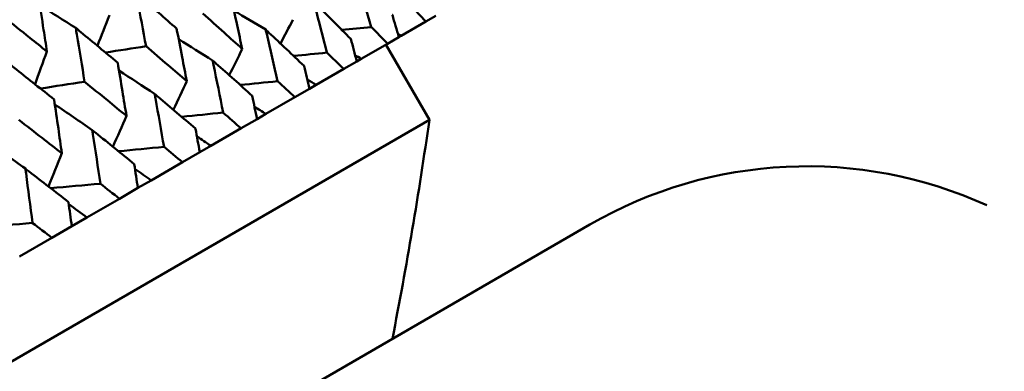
# Model space of a CAD drawing. Header units: millimetres. Extents: x 188 to 1913, y 148 to 2839.
# Tile 116 of 211: x 620.89 to 632.23, y 543.64 to 547.68. Entities that reach past the tile are written whole.
import ezdxf

# ---------------------------------------------------------------- set-up
doc = ezdxf.new("R2010")
doc.units = ezdxf.units.MM
doc.header["$LTSCALE"] = 10
doc.layers.add('Widoczne (ISO)', color=7, linetype='Continuous', lineweight=50)

msp = doc.modelspace()

# ---------------------------------------------------------------- linework, layer by layer
at = {"layer": 'Widoczne (ISO)'}
for p, q in [((625.568, 547.657), (625.285, 547.494)), ((625.568, 547.657), (625.683, 547.723)), ((625.127, 547.402), (625.26, 547.479)), ((625.285, 547.494), (625.26, 547.479)), ((625.127, 547.402), (624.826, 547.229)), ((625.61, 546.527), (625.11, 547.393)), ((624.624, 547.112), (624.775, 547.199)), ((624.826, 547.229), (624.775, 547.199)), ((624.624, 547.112), (624.306, 546.928)), ((624.062, 546.787), (624.229, 546.884)), ((624.306, 546.928), (624.229, 546.884)), ((624.062, 546.787), (623.728, 546.595)), ((625.61, 546.527), (594.433, 528.527)), ((623.442, 546.43), (623.626, 546.536)), ((623.728, 546.595), (623.626, 546.536)), ((623.442, 546.43), (623.094, 546.228)), ((623.094, 546.228), (622.967, 546.155)), ((622.767, 546.04), (622.967, 546.155)), ((622.767, 546.04), (622.406, 545.831)), ((622.041, 545.62), (622.254, 545.744)), ((622.406, 545.831), (622.254, 545.744)), ((622.041, 545.62), (621.667, 545.405)), ((621.667, 545.405), (621.492, 545.304)), ((627.46, 545.323), (594.552, 526.323)), ((621.264, 545.172), (621.492, 545.304)), ((621.264, 545.172), (620.889, 544.955))]:
    msp.add_line(p, q, dxfattribs=at)
msp.add_circle((591.006, 570.464), 50, dxfattribs=at)
for centre, radius, start, end in [((576.114, 553.606), 50, 348.9341, 351.8608), ((629.96, 540.993), 5, 65.5439, 120)]:
    msp.add_arc(centre, radius, start, end, dxfattribs=at)
for points, knots in [([(624.774, 548.169), (624.778, 548.153), (624.783, 548.137), (624.84, 547.946), (624.89, 547.77), (624.941, 547.594)], [0.0853813, 0.0853813, 0.0853813, 0.0853813, 0.09097809, 0.09097809, 0.15214536, 0.15214536, 0.15214536, 0.15214536]), ([(621.206, 547.313), (621.194, 547.396), (621.181, 547.48), (621.149, 547.687), (621.129, 547.811), (621.109, 547.935)], [0.03448054, 0.03448054, 0.03448054, 0.03448054, 0.06157222, 0.06157222, 0.10209717, 0.10209717, 0.10209717, 0.10209717]), ([(622.232, 547.984), (622.237, 547.959), (622.242, 547.934), (622.281, 547.73), (622.314, 547.552), (622.348, 547.373)], [0.0806421, 0.0806421, 0.0806421, 0.0806421, 0.08897282, 0.08897282, 0.14811965, 0.14811965, 0.14811965, 0.14811965]), ([(622.7, 547.576), (622.564, 547.696), (622.427, 547.815), (622.271, 547.951), (622.251, 547.967), (622.232, 547.984)], [0.02983351, 0.02983351, 0.02983351, 0.02983351, 0.0889495, 0.0889495, 0.09731113, 0.09731113, 0.09731113, 0.09731113]), ([(623.456, 547.341), (623.436, 547.433), (623.416, 547.524), (623.373, 547.722), (623.349, 547.83), (623.325, 547.937)], [0.03078053, 0.03078053, 0.03078053, 0.03078053, 0.06149921, 0.06149921, 0.09773041, 0.09773041, 0.09773041, 0.09773041]), ([(624.705, 547.458), (624.576, 547.588), (624.446, 547.718), (624.304, 547.86), (624.292, 547.872), (624.28, 547.884)], [0.0297954, 0.0297954, 0.0297954, 0.0297954, 0.09092493, 0.09092493, 0.09655955, 0.09655955, 0.09655955, 0.09655955]), ([(624.28, 547.884), (624.284, 547.867), (624.288, 547.851), (624.339, 547.657), (624.385, 547.479), (624.431, 547.3)], [0.0853813, 0.0853813, 0.0853813, 0.0853813, 0.09097809, 0.09097809, 0.15214536, 0.15214536, 0.15214536, 0.15214536]), ([(625.389, 547.853), (625.39, 547.853), (625.39, 547.852), (625.45, 547.787), (625.509, 547.722), (625.568, 547.657)], [0.02951568, 0.02951568, 0.02951568, 0.02951568, 0.02969929, 0.02969929, 0.05939589, 0.05939589, 0.05939589, 0.05939589]), ([(620.712, 547.706), (620.811, 547.628), (620.91, 547.549), (621.075, 547.418), (621.141, 547.366), (621.206, 547.313)], [0.02104899, 0.02104899, 0.02104899, 0.02104899, 0.0615671, 0.0615671, 0.08866561, 0.08866561, 0.08866561, 0.08866561]), ([(623.002, 547.75), (623.084, 547.677), (623.166, 547.603), (623.317, 547.467), (623.387, 547.404), (623.456, 547.341)], [0.02528165, 0.02528165, 0.02528165, 0.02528165, 0.06150593, 0.06150593, 0.09223152, 0.09223152, 0.09223152, 0.09223152]), ([(625.26, 547.479), (625.235, 547.564), (625.209, 547.648), (625.184, 547.733), (625.184, 547.734), (625.183, 547.734)], [0, 0, 0, 0, 0.02969567, 0.02969567, 0.02988021, 0.02988021, 0.02988021, 0.02988021]), ([(621.538, 547.584), (621.543, 547.558), (621.547, 547.533), (621.581, 547.327), (621.611, 547.146), (621.64, 546.964)], [0.0806421, 0.0806421, 0.0806421, 0.0806421, 0.08897282, 0.08897282, 0.14811965, 0.14811965, 0.14811965, 0.14811965]), ([(622.021, 547.184), (621.88, 547.301), (621.74, 547.418), (621.578, 547.551), (621.558, 547.567), (621.538, 547.584)], [0.02983351, 0.02983351, 0.02983351, 0.02983351, 0.0889495, 0.0889495, 0.09731113, 0.09731113, 0.09731113, 0.09731113]), ([(622.816, 546.972), (622.799, 547.065), (622.781, 547.157), (622.743, 547.358), (622.721, 547.467), (622.7, 547.576)], [0.03078053, 0.03078053, 0.03078053, 0.03078053, 0.06149921, 0.06149921, 0.09773041, 0.09773041, 0.09773041, 0.09773041]), ([(624.167, 547.148), (624.033, 547.275), (623.898, 547.402), (623.751, 547.54), (623.738, 547.552), (623.726, 547.564)], [0.0297954, 0.0297954, 0.0297954, 0.0297954, 0.09092493, 0.09092493, 0.09655955, 0.09655955, 0.09655955, 0.09655955]), ([(623.726, 547.564), (623.73, 547.547), (623.734, 547.531), (623.779, 547.334), (623.821, 547.153), (623.862, 546.971)], [0.0853813, 0.0853813, 0.0853813, 0.0853813, 0.09097809, 0.09097809, 0.15214536, 0.15214536, 0.15214536, 0.15214536]), ([(624.941, 547.594), (624.941, 547.594), (624.942, 547.594), (625.004, 547.53), (625.065, 547.466), (625.127, 547.402)], [0.02951568, 0.02951568, 0.02951568, 0.02951568, 0.02969929, 0.02969929, 0.05939589, 0.05939589, 0.05939589, 0.05939589]), ([(624.775, 547.199), (624.752, 547.285), (624.729, 547.371), (624.706, 547.457), (624.706, 547.458), (624.705, 547.458)], [0, 0, 0, 0, 0.02969567, 0.02969567, 0.02988021, 0.02988021, 0.02988021, 0.02988021]), ([(622.348, 547.373), (622.432, 547.301), (622.517, 547.228), (622.673, 547.095), (622.745, 547.033), (622.816, 546.972)], [0.02528165, 0.02528165, 0.02528165, 0.02528165, 0.06150593, 0.06150593, 0.09223152, 0.09223152, 0.09223152, 0.09223152]), ([(623.57, 546.803), (623.432, 546.928), (623.293, 547.052), (623.14, 547.188), (623.127, 547.199), (623.114, 547.211)], [0.0297954, 0.0297954, 0.0297954, 0.0297954, 0.09092493, 0.09092493, 0.09655955, 0.09655955, 0.09655955, 0.09655955]), ([(623.114, 547.211), (623.118, 547.194), (623.121, 547.177), (623.162, 546.977), (623.199, 546.794), (623.235, 546.61)], [0.0853813, 0.0853813, 0.0853813, 0.0853813, 0.09097809, 0.09097809, 0.15214536, 0.15214536, 0.15214536, 0.15214536]), ([(624.431, 547.3), (624.431, 547.3), (624.432, 547.299), (624.496, 547.237), (624.56, 547.174), (624.624, 547.112)], [0.02951568, 0.02951568, 0.02951568, 0.02951568, 0.02969929, 0.02969929, 0.05939589, 0.05939589, 0.05939589, 0.05939589]), ([(621.289, 546.761), (621.145, 546.876), (621, 546.991), (620.835, 547.121), (620.814, 547.138), (620.794, 547.154)], [0.02983351, 0.02983351, 0.02983351, 0.02983351, 0.0889495, 0.0889495, 0.09731113, 0.09731113, 0.09731113, 0.09731113]), ([(622.123, 546.572), (622.107, 546.665), (622.092, 546.759), (622.058, 546.963), (622.039, 547.074), (622.021, 547.184)], [0.03078053, 0.03078053, 0.03078053, 0.03078053, 0.06149921, 0.06149921, 0.09773041, 0.09773041, 0.09773041, 0.09773041]), ([(624.229, 546.884), (624.209, 546.971), (624.188, 547.059), (624.167, 547.146), (624.167, 547.147), (624.167, 547.148)], [0, 0, 0, 0, 0.02969567, 0.02969567, 0.02988021, 0.02988021, 0.02988021, 0.02988021]), ([(623.862, 546.971), (623.862, 546.971), (623.863, 546.971), (623.929, 546.909), (623.996, 546.848), (624.062, 546.787)], [0.02951568, 0.02951568, 0.02951568, 0.02951568, 0.02969929, 0.02969929, 0.05939589, 0.05939589, 0.05939589, 0.05939589]), ([(621.64, 546.964), (621.728, 546.894), (621.815, 546.823), (621.976, 546.692), (622.049, 546.632), (622.123, 546.572)], [0.02528165, 0.02528165, 0.02528165, 0.02528165, 0.06150593, 0.06150593, 0.09223152, 0.09223152, 0.09223152, 0.09223152]), ([(621.378, 546.142), (621.365, 546.237), (621.351, 546.331), (621.322, 546.538), (621.305, 546.65), (621.289, 546.761)], [0.03078053, 0.03078053, 0.03078053, 0.03078053, 0.06149921, 0.06149921, 0.09773041, 0.09773041, 0.09773041, 0.09773041]), ([(622.918, 546.426), (622.775, 546.548), (622.631, 546.67), (622.474, 546.803), (622.461, 546.814), (622.447, 546.826)], [0.0297954, 0.0297954, 0.0297954, 0.0297954, 0.09092493, 0.09092493, 0.09655955, 0.09655955, 0.09655955, 0.09655955]), ([(622.447, 546.826), (622.45, 546.809), (622.453, 546.792), (622.49, 546.589), (622.522, 546.403), (622.555, 546.217)], [0.0853813, 0.0853813, 0.0853813, 0.0853813, 0.09097809, 0.09097809, 0.15214536, 0.15214536, 0.15214536, 0.15214536]), ([(623.626, 546.536), (623.607, 546.624), (623.589, 546.713), (623.57, 546.802), (623.57, 546.802), (623.57, 546.803)], [0, 0, 0, 0, 0.02969567, 0.02969567, 0.02988021, 0.02988021, 0.02988021, 0.02988021]), ([(620.882, 546.527), (620.972, 546.457), (621.061, 546.388), (621.227, 546.26), (621.302, 546.201), (621.378, 546.142)], [0.02528165, 0.02528165, 0.02528165, 0.02528165, 0.06150593, 0.06150593, 0.09223152, 0.09223152, 0.09223152, 0.09223152]), ([(623.235, 546.61), (623.236, 546.609), (623.236, 546.609), (623.305, 546.549), (623.374, 546.489), (623.442, 546.43)], [0.02951568, 0.02951568, 0.02951568, 0.02951568, 0.02969929, 0.02969929, 0.05939589, 0.05939589, 0.05939589, 0.05939589]), ([(622.212, 546.019), (622.064, 546.138), (621.917, 546.258), (621.755, 546.388), (621.741, 546.399), (621.728, 546.41)], [0.0297954, 0.0297954, 0.0297954, 0.0297954, 0.09092493, 0.09092493, 0.09655955, 0.09655955, 0.09655955, 0.09655955]), ([(621.728, 546.41), (621.73, 546.393), (621.733, 546.376), (621.765, 546.17), (621.794, 545.982), (621.822, 545.793)], [0.0853813, 0.0853813, 0.0853813, 0.0853813, 0.09097809, 0.09097809, 0.15214536, 0.15214536, 0.15214536, 0.15214536]), ([(622.967, 546.155), (622.95, 546.245), (622.934, 546.335), (622.918, 546.425), (622.918, 546.426), (622.918, 546.426)], [0, 0, 0, 0, 0.02969567, 0.02969567, 0.02988021, 0.02988021, 0.02988021, 0.02988021]), ([(622.555, 546.217), (622.555, 546.216), (622.555, 546.216), (622.626, 546.157), (622.697, 546.099), (622.767, 546.04)], [0.02951568, 0.02951568, 0.02951568, 0.02951568, 0.02969929, 0.02969929, 0.05939589, 0.05939589, 0.05939589, 0.05939589]), ([(621.455, 545.582), (621.304, 545.699), (621.152, 545.817), (620.986, 545.944), (620.972, 545.955), (620.958, 545.966)], [0.0297954, 0.0297954, 0.0297954, 0.0297954, 0.09092493, 0.09092493, 0.09655955, 0.09655955, 0.09655955, 0.09655955]), ([(620.958, 545.966), (620.961, 545.949), (620.963, 545.931), (620.991, 545.723), (621.015, 545.533), (621.04, 545.342)], [0.0853813, 0.0853813, 0.0853813, 0.0853813, 0.09097809, 0.09097809, 0.15214536, 0.15214536, 0.15214536, 0.15214536]), ([(622.254, 545.744), (622.24, 545.835), (622.226, 545.926), (622.212, 546.017), (622.212, 546.018), (622.212, 546.019)], [0, 0, 0, 0, 0.02969567, 0.02969567, 0.02988021, 0.02988021, 0.02988021, 0.02988021]), ([(621.822, 545.793), (621.822, 545.793), (621.823, 545.793), (621.896, 545.735), (621.968, 545.678), (622.041, 545.62)], [0.02951568, 0.02951568, 0.02951568, 0.02951568, 0.02969929, 0.02969929, 0.05939589, 0.05939589, 0.05939589, 0.05939589]), ([(621.492, 545.304), (621.48, 545.396), (621.467, 545.488), (621.455, 545.581), (621.455, 545.581), (621.455, 545.582)], [0, 0, 0, 0, 0.02969567, 0.02969567, 0.02988021, 0.02988021, 0.02988021, 0.02988021]), ([(621.04, 545.342), (621.04, 545.342), (621.041, 545.341), (621.116, 545.285), (621.19, 545.228), (621.264, 545.172)], [0.02951568, 0.02951568, 0.02951568, 0.02951568, 0.02969929, 0.02969929, 0.05939589, 0.05939589, 0.05939589, 0.05939589])]:
    msp.add_open_spline(points, degree=3, knots=knots, dxfattribs=at)
for points in [[(621.538, 547.584), (621.4, 547.671), (621.262, 547.758), (621.124, 547.845)], [(623.726, 547.564), (623.604, 547.637), (623.482, 547.71), (623.359, 547.783)], [(621.926, 547.729), (621.88, 547.612), (621.833, 547.495), (621.787, 547.378)], [(624.039, 547.678), (623.991, 547.587), (623.944, 547.495), (623.896, 547.404)], [(624.604, 547.56), (624.716, 547.572), (624.829, 547.583), (624.941, 547.594)], [(623.114, 547.211), (622.984, 547.292), (622.854, 547.373), (622.724, 547.454)], [(625.285, 547.494), (625.273, 547.501), (625.261, 547.508), (625.249, 547.515)], [(621.206, 547.313), (621.161, 547.188), (621.115, 547.062), (621.069, 546.936)], [(621.881, 547.3), (622.036, 547.325), (622.192, 547.349), (622.348, 547.373)], [(623.456, 547.341), (623.406, 547.241), (623.356, 547.14), (623.306, 547.04)], [(624.048, 547.261), (624.175, 547.274), (624.303, 547.287), (624.431, 547.3)], [(624.826, 547.229), (624.802, 547.243), (624.779, 547.257), (624.755, 547.271)], [(622.447, 546.826), (622.31, 546.915), (622.173, 547.005), (622.036, 547.094)], [(622.816, 546.972), (622.765, 546.863), (622.713, 546.753), (622.662, 546.644)], [(623.432, 546.928), (623.575, 546.942), (623.718, 546.957), (623.862, 546.971)], [(624.306, 546.928), (624.272, 546.95), (624.238, 546.971), (624.204, 546.992)], [(621.131, 546.887), (621.3, 546.913), (621.47, 546.939), (621.64, 546.964)], [(621.728, 546.41), (621.584, 546.509), (621.441, 546.607), (621.297, 546.704)], [(623.728, 546.595), (623.684, 546.623), (623.64, 546.651), (623.596, 546.68)], [(622.123, 546.572), (622.071, 546.454), (622.018, 546.336), (621.966, 546.218)], [(622.758, 546.562), (622.917, 546.578), (623.076, 546.594), (623.235, 546.61)], [(623.094, 546.228), (623.041, 546.264), (622.987, 546.3), (622.934, 546.336)], [(620.958, 545.966), (620.809, 546.073), (620.66, 546.181), (620.511, 546.287)], [(622.03, 546.166), (622.205, 546.183), (622.38, 546.2), (622.555, 546.217)], [(621.378, 546.142), (621.326, 546.015), (621.274, 545.888), (621.223, 545.762)], [(622.406, 545.831), (622.344, 545.875), (622.282, 545.918), (622.221, 545.961)], [(621.25, 545.741), (621.44, 545.758), (621.631, 545.776), (621.822, 545.793)], [(621.667, 545.405), (621.598, 545.456), (621.528, 545.507), (621.458, 545.558)], [(620.439, 545.291), (620.639, 545.308), (620.839, 545.325), (621.04, 545.342)]]:
    msp.add_open_spline(points, degree=3, dxfattribs=at)

doc.saveas('drawing.dxf')
